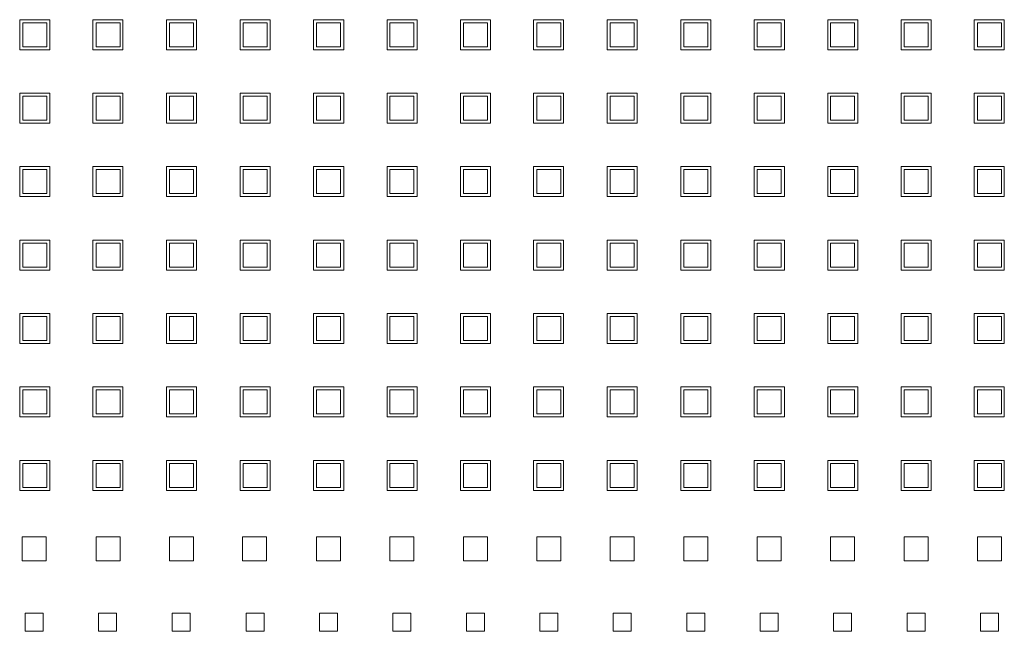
# Model space of a CAD drawing. Header units: millimetres. Extents: x -5941 to 19721, y -9230 to 6433.
# Tile 49 of 70: x 5866 to 5883, y -7442 to -7431. Entities that reach past the tile are written whole.
import ezdxf

# ---------------------------------------------------------------- set-up
doc = ezdxf.new("R2010")
doc.units = ezdxf.units.MM
doc.layers.add('GL-urzadzenia', color=6, linetype='Continuous', lineweight=20)

# ---------------------------------------------------------------- blocks, each defined once
blk = doc.blocks.new('RSen_55_ME_FB_SOg - fxza50a2veb - fully flat decoration panel - SH_daikin_tbq - standard-4997338-bottom')
at = {"lineweight": 18}
for p, q in [((-26.91, -88.16), (-26.91, -83.16)), ((-26.91, -83.16), (-21.91, -83.16)), ((-21.91, -83.16), (-21.91, -88.16)), ((-14.71, -88.16), (-14.71, -83.16)), ((-14.71, -83.16), (-9.71, -83.16)), ((-9.71, -83.16), (-9.71, -88.16)), ((-2.45, -83.16), (2.55, -83.16)), ((-2.45, -88.16), (-2.45, -83.16)), ((2.55, -83.16), (2.55, -88.16)), ((9.78, -83.16), (14.78, -83.16)), ((9.78, -88.16), (9.78, -83.16)), ((14.78, -83.16), (14.78, -88.16)), ((22.04, -83.16), (27.04, -83.16)), ((22.04, -88.16), (22.04, -83.16)), ((27.04, -83.16), (27.04, -88.16)), ((34.27, -83.16), (39.27, -83.16)), ((34.27, -88.16), (34.27, -83.16)), ((39.27, -83.16), (39.27, -88.16)), ((46.47, -88.16), (46.47, -83.16)), ((46.47, -83.16), (51.47, -83.16)), ((51.47, -83.16), (51.47, -88.16)), ((58.67, -88.16), (58.67, -83.16)), ((58.67, -83.16), (63.67, -83.16)), ((63.67, -83.16), (63.67, -88.16)), ((70.93, -83.16), (75.93, -83.16)), ((70.93, -88.16), (70.93, -83.16)), ((75.93, -83.16), (75.93, -88.16)), ((83.16, -83.16), (88.16, -83.16)), ((83.16, -88.16), (83.16, -83.16)), ((88.16, -83.16), (88.16, -88.16)), ((95.42, -83.16), (100.42, -83.16)), ((95.42, -88.16), (95.42, -83.16)), ((100.42, -83.16), (100.42, -88.16)), ((107.65, -83.16), (112.65, -83.16)), ((107.65, -88.16), (107.65, -83.16)), ((112.65, -83.16), (112.65, -88.16)), ((119.85, -88.16), (119.85, -83.16)), ((119.85, -83.16), (124.85, -83.16)), ((124.85, -83.16), (124.85, -88.16)), ((132.05, -88.16), (132.05, -83.16)), ((132.05, -83.16), (137.05, -83.16)), ((137.05, -83.16), (137.05, -88.16)), ((-22.41, -83.66), (-26.41, -83.66)), ((-26.41, -83.66), (-26.41, -87.66)), ((-22.41, -87.66), (-22.41, -83.66)), ((-10.18, -83.66), (-14.18, -83.66)), ((-14.18, -83.66), (-14.18, -87.66)), ((-10.18, -87.66), (-10.18, -83.66)), ((2.05, -83.66), (-1.95, -83.66)), ((-1.95, -83.66), (-1.95, -87.66)), ((2.05, -87.66), (2.05, -83.66)), ((14.28, -83.66), (10.28, -83.66)), ((10.28, -83.66), (10.28, -87.66)), ((14.28, -87.66), (14.28, -83.66)), ((26.51, -83.66), (22.51, -83.66)), ((22.51, -83.66), (22.51, -87.66)), ((26.51, -87.66), (26.51, -83.66)), ((38.74, -83.66), (34.74, -83.66)), ((34.74, -83.66), (34.74, -87.66)), ((38.74, -87.66), (38.74, -83.66)), ((50.97, -83.66), (46.97, -83.66)), ((46.97, -83.66), (46.97, -87.66)), ((50.97, -87.66), (50.97, -83.66)), ((63.2, -83.66), (59.2, -83.66)), ((59.2, -83.66), (59.2, -87.66)), ((63.2, -87.66), (63.2, -83.66)), ((75.43, -83.66), (71.43, -83.66)), ((71.43, -83.66), (71.43, -87.66)), ((75.43, -87.66), (75.43, -83.66)), ((87.66, -83.66), (83.66, -83.66)), ((83.66, -83.66), (83.66, -87.66)), ((87.66, -87.66), (87.66, -83.66)), ((99.89, -83.66), (95.89, -83.66)), ((95.89, -83.66), (95.89, -87.66)), ((99.89, -87.66), (99.89, -83.66)), ((112.12, -83.66), (108.12, -83.66)), ((108.12, -83.66), (108.12, -87.66)), ((112.12, -87.66), (112.12, -83.66)), ((124.35, -83.66), (120.35, -83.66)), ((120.35, -83.66), (120.35, -87.66)), ((124.35, -87.66), (124.35, -83.66)), ((136.58, -83.66), (132.58, -83.66)), ((132.58, -83.66), (132.58, -87.66)), ((136.58, -87.66), (136.58, -83.66)), ((-21.91, -88.16), (-26.91, -88.16)), ((-26.41, -87.66), (-22.41, -87.66)), ((-9.71, -88.16), (-14.71, -88.16)), ((-14.18, -87.66), (-10.18, -87.66)), ((2.55, -88.16), (-2.45, -88.16)), ((-1.95, -87.66), (2.05, -87.66)), ((14.78, -88.16), (9.78, -88.16)), ((10.28, -87.66), (14.28, -87.66)), ((27.04, -88.16), (22.04, -88.16)), ((22.51, -87.66), (26.51, -87.66)), ((39.27, -88.16), (34.27, -88.16)), ((34.74, -87.66), (38.74, -87.66)), ((51.47, -88.16), (46.47, -88.16)), ((46.97, -87.66), (50.97, -87.66)), ((63.67, -88.16), (58.67, -88.16)), ((59.2, -87.66), (63.2, -87.66)), ((75.93, -88.16), (70.93, -88.16)), ((71.43, -87.66), (75.43, -87.66)), ((88.16, -88.16), (83.16, -88.16)), ((83.66, -87.66), (87.66, -87.66)), ((100.42, -88.16), (95.42, -88.16)), ((95.89, -87.66), (99.89, -87.66)), ((112.65, -88.16), (107.65, -88.16)), ((108.12, -87.66), (112.12, -87.66)), ((124.85, -88.16), (119.85, -88.16)), ((120.35, -87.66), (124.35, -87.66)), ((137.05, -88.16), (132.05, -88.16)), ((132.58, -87.66), (136.58, -87.66)), ((-26.91, -100.39), (-26.91, -95.39)), ((-26.91, -95.39), (-21.91, -95.39)), ((-22.41, -95.89), (-26.41, -95.89)), ((-26.41, -95.89), (-26.41, -99.89)), ((-22.41, -99.89), (-22.41, -95.89)), ((-21.91, -95.39), (-21.91, -100.39)), ((-14.71, -100.39), (-14.71, -95.39)), ((-14.71, -95.39), (-9.71, -95.39)), ((-10.18, -95.89), (-14.18, -95.89)), ((-14.18, -95.89), (-14.18, -99.89)), ((-10.18, -99.89), (-10.18, -95.89)), ((-9.71, -95.39), (-9.71, -100.39)), ((-2.45, -95.39), (2.55, -95.39)), ((-2.45, -100.39), (-2.45, -95.39)), ((2.05, -95.89), (-1.95, -95.89)), ((-1.95, -95.89), (-1.95, -99.89)), ((2.05, -99.89), (2.05, -95.89)), ((2.55, -95.39), (2.55, -100.39)), ((9.78, -95.39), (14.78, -95.39)), ((9.78, -100.39), (9.78, -95.39)), ((14.28, -95.89), (10.28, -95.89)), ((10.28, -95.89), (10.28, -99.89)), ((14.28, -99.89), (14.28, -95.89)), ((14.78, -95.39), (14.78, -100.39)), ((22.04, -95.39), (27.04, -95.39)), ((22.04, -100.39), (22.04, -95.39)), ((26.51, -95.89), (22.51, -95.89)), ((22.51, -95.89), (22.51, -99.89)), ((26.51, -99.89), (26.51, -95.89)), ((27.04, -95.39), (27.04, -100.39)), ((34.27, -95.39), (39.27, -95.39)), ((34.27, -100.39), (34.27, -95.39)), ((38.74, -95.89), (34.74, -95.89)), ((34.74, -95.89), (34.74, -99.89)), ((38.74, -99.89), (38.74, -95.89)), ((39.27, -95.39), (39.27, -100.39)), ((46.47, -100.39), (46.47, -95.39)), ((46.47, -95.39), (51.47, -95.39)), ((50.97, -95.89), (46.97, -95.89)), ((46.97, -95.89), (46.97, -99.89)), ((50.97, -99.89), (50.97, -95.89)), ((51.47, -95.39), (51.47, -100.39)), ((58.67, -100.39), (58.67, -95.39)), ((58.67, -95.39), (63.67, -95.39)), ((63.2, -95.89), (59.2, -95.89)), ((59.2, -95.89), (59.2, -99.89)), ((63.2, -99.89), (63.2, -95.89)), ((63.67, -95.39), (63.67, -100.39)), ((70.93, -95.39), (75.93, -95.39)), ((70.93, -100.39), (70.93, -95.39)), ((75.43, -95.89), (71.43, -95.89)), ((71.43, -95.89), (71.43, -99.89)), ((75.43, -99.89), (75.43, -95.89)), ((75.93, -95.39), (75.93, -100.39)), ((83.16, -95.39), (88.16, -95.39)), ((83.16, -100.39), (83.16, -95.39)), ((87.66, -95.89), (83.66, -95.89)), ((83.66, -95.89), (83.66, -99.89)), ((87.66, -99.89), (87.66, -95.89)), ((88.16, -95.39), (88.16, -100.39)), ((95.42, -95.39), (100.42, -95.39)), ((95.42, -100.39), (95.42, -95.39)), ((99.89, -95.89), (95.89, -95.89)), ((95.89, -95.89), (95.89, -99.89)), ((99.89, -99.89), (99.89, -95.89)), ((100.42, -95.39), (100.42, -100.39)), ((107.65, -95.39), (112.65, -95.39)), ((107.65, -100.39), (107.65, -95.39)), ((112.12, -95.89), (108.12, -95.89)), ((108.12, -95.89), (108.12, -99.89)), ((112.12, -99.89), (112.12, -95.89)), ((112.65, -95.39), (112.65, -100.39)), ((119.85, -100.39), (119.85, -95.39)), ((119.85, -95.39), (124.85, -95.39)), ((124.35, -95.89), (120.35, -95.89)), ((120.35, -95.89), (120.35, -99.89)), ((124.35, -99.89), (124.35, -95.89)), ((124.85, -95.39), (124.85, -100.39)), ((132.05, -100.39), (132.05, -95.39)), ((132.05, -95.39), (137.05, -95.39)), ((136.58, -95.89), (132.58, -95.89)), ((132.58, -95.89), (132.58, -99.89)), ((136.58, -99.89), (136.58, -95.89)), ((137.05, -95.39), (137.05, -100.39)), ((-26.41, -99.89), (-22.41, -99.89)), ((-14.18, -99.89), (-10.18, -99.89)), ((-1.95, -99.89), (2.05, -99.89)), ((10.28, -99.89), (14.28, -99.89)), ((22.51, -99.89), (26.51, -99.89)), ((34.74, -99.89), (38.74, -99.89)), ((46.97, -99.89), (50.97, -99.89)), ((59.2, -99.89), (63.2, -99.89)), ((71.43, -99.89), (75.43, -99.89)), ((83.66, -99.89), (87.66, -99.89)), ((95.89, -99.89), (99.89, -99.89)), ((108.12, -99.89), (112.12, -99.89)), ((120.35, -99.89), (124.35, -99.89)), ((132.58, -99.89), (136.58, -99.89)), ((-21.91, -100.39), (-26.91, -100.39)), ((-9.71, -100.39), (-14.71, -100.39)), ((2.55, -100.39), (-2.45, -100.39)), ((14.78, -100.39), (9.78, -100.39)), ((27.04, -100.39), (22.04, -100.39)), ((39.27, -100.39), (34.27, -100.39)), ((51.47, -100.39), (46.47, -100.39)), ((63.67, -100.39), (58.67, -100.39)), ((75.93, -100.39), (70.93, -100.39)), ((88.16, -100.39), (83.16, -100.39)), ((100.42, -100.39), (95.42, -100.39)), ((112.65, -100.39), (107.65, -100.39)), ((124.85, -100.39), (119.85, -100.39)), ((137.05, -100.39), (132.05, -100.39)), ((-26.91, -112.62), (-26.91, -107.62)), ((-26.91, -107.62), (-21.91, -107.62)), ((-22.41, -108.12), (-26.41, -108.12)), ((-26.41, -108.12), (-26.41, -112.12)), ((-22.41, -112.12), (-22.41, -108.12)), ((-21.91, -107.62), (-21.91, -112.62)), ((-14.71, -112.62), (-14.71, -107.62)), ((-14.71, -107.62), (-9.71, -107.62)), ((-10.18, -108.12), (-14.18, -108.12)), ((-14.18, -108.12), (-14.18, -112.12)), ((-10.18, -112.12), (-10.18, -108.12)), ((-9.71, -107.62), (-9.71, -112.62)), ((-2.45, -107.62), (2.55, -107.62)), ((-2.45, -112.62), (-2.45, -107.62)), ((2.05, -108.12), (-1.95, -108.12)), ((-1.95, -108.12), (-1.95, -112.12)), ((2.05, -112.12), (2.05, -108.12)), ((2.55, -107.62), (2.55, -112.62)), ((9.78, -107.62), (14.78, -107.62)), ((9.78, -112.62), (9.78, -107.62)), ((14.28, -108.12), (10.28, -108.12)), ((10.28, -108.12), (10.28, -112.12)), ((14.28, -112.12), (14.28, -108.12)), ((14.78, -107.62), (14.78, -112.62)), ((22.04, -107.62), (27.04, -107.62)), ((22.04, -112.62), (22.04, -107.62)), ((26.51, -108.12), (22.51, -108.12)), ((22.51, -108.12), (22.51, -112.12)), ((26.51, -112.12), (26.51, -108.12)), ((27.04, -107.62), (27.04, -112.62)), ((34.27, -107.62), (39.27, -107.62)), ((34.27, -112.62), (34.27, -107.62)), ((38.74, -108.12), (34.74, -108.12)), ((34.74, -108.12), (34.74, -112.12)), ((38.74, -112.12), (38.74, -108.12)), ((39.27, -107.62), (39.27, -112.62)), ((46.47, -112.62), (46.47, -107.62)), ((46.47, -107.62), (51.47, -107.62)), ((50.97, -108.12), (46.97, -108.12)), ((46.97, -108.12), (46.97, -112.12)), ((50.97, -112.12), (50.97, -108.12)), ((51.47, -107.62), (51.47, -112.62)), ((58.67, -112.62), (58.67, -107.62)), ((58.67, -107.62), (63.67, -107.62)), ((63.2, -108.12), (59.2, -108.12)), ((59.2, -108.12), (59.2, -112.12)), ((63.2, -112.12), (63.2, -108.12)), ((63.67, -107.62), (63.67, -112.62)), ((70.93, -107.62), (75.93, -107.62)), ((70.93, -112.62), (70.93, -107.62)), ((75.43, -108.12), (71.43, -108.12)), ((71.43, -108.12), (71.43, -112.12)), ((75.43, -112.12), (75.43, -108.12)), ((75.93, -107.62), (75.93, -112.62)), ((83.16, -107.62), (88.16, -107.62)), ((83.16, -112.62), (83.16, -107.62)), ((87.66, -108.12), (83.66, -108.12)), ((83.66, -108.12), (83.66, -112.12)), ((87.66, -112.12), (87.66, -108.12)), ((88.16, -107.62), (88.16, -112.62)), ((95.42, -107.62), (100.42, -107.62)), ((95.42, -112.62), (95.42, -107.62)), ((99.89, -108.12), (95.89, -108.12)), ((95.89, -108.12), (95.89, -112.12)), ((99.89, -112.12), (99.89, -108.12)), ((100.42, -107.62), (100.42, -112.62)), ((107.65, -107.62), (112.65, -107.62)), ((107.65, -112.62), (107.65, -107.62)), ((112.12, -108.12), (108.12, -108.12)), ((108.12, -108.12), (108.12, -112.12)), ((112.12, -112.12), (112.12, -108.12)), ((112.65, -107.62), (112.65, -112.62)), ((119.85, -112.62), (119.85, -107.62)), ((119.85, -107.62), (124.85, -107.62)), ((124.35, -108.12), (120.35, -108.12)), ((120.35, -108.12), (120.35, -112.12)), ((124.35, -112.12), (124.35, -108.12)), ((124.85, -107.62), (124.85, -112.62)), ((132.05, -112.62), (132.05, -107.62)), ((132.05, -107.62), (137.05, -107.62)), ((136.58, -108.12), (132.58, -108.12)), ((132.58, -108.12), (132.58, -112.12)), ((136.58, -112.12), (136.58, -108.12)), ((137.05, -107.62), (137.05, -112.62)), ((-21.91, -112.62), (-26.91, -112.62)), ((-26.41, -112.12), (-22.41, -112.12)), ((-9.71, -112.62), (-14.71, -112.62)), ((-14.18, -112.12), (-10.18, -112.12)), ((2.55, -112.62), (-2.45, -112.62)), ((-1.95, -112.12), (2.05, -112.12)), ((14.78, -112.62), (9.78, -112.62)), ((10.28, -112.12), (14.28, -112.12)), ((27.04, -112.62), (22.04, -112.62)), ((22.51, -112.12), (26.51, -112.12)), ((39.27, -112.62), (34.27, -112.62)), ((34.74, -112.12), (38.74, -112.12)), ((51.47, -112.62), (46.47, -112.62)), ((46.97, -112.12), (50.97, -112.12)), ((63.67, -112.62), (58.67, -112.62)), ((59.2, -112.12), (63.2, -112.12)), ((75.93, -112.62), (70.93, -112.62)), ((71.43, -112.12), (75.43, -112.12)), ((88.16, -112.62), (83.16, -112.62)), ((83.66, -112.12), (87.66, -112.12)), ((100.42, -112.62), (95.42, -112.62)), ((95.89, -112.12), (99.89, -112.12)), ((112.65, -112.62), (107.65, -112.62)), ((108.12, -112.12), (112.12, -112.12)), ((124.85, -112.62), (119.85, -112.62)), ((120.35, -112.12), (124.35, -112.12)), ((137.05, -112.62), (132.05, -112.62)), ((132.58, -112.12), (136.58, -112.12)), ((-26.91, -124.85), (-26.91, -119.85)), ((-26.91, -119.85), (-21.91, -119.85)), ((-22.41, -120.35), (-26.41, -120.35)), ((-26.41, -120.35), (-26.41, -124.35)), ((-22.41, -124.35), (-22.41, -120.35)), ((-21.91, -119.85), (-21.91, -124.85)), ((-14.71, -124.85), (-14.71, -119.85)), ((-14.71, -119.85), (-9.71, -119.85)), ((-10.18, -120.35), (-14.18, -120.35)), ((-14.18, -120.35), (-14.18, -124.35)), ((-10.18, -124.35), (-10.18, -120.35)), ((-9.71, -119.85), (-9.71, -124.85)), ((-2.45, -119.85), (2.55, -119.85)), ((-2.45, -124.85), (-2.45, -119.85)), ((2.05, -120.35), (-1.95, -120.35)), ((-1.95, -120.35), (-1.95, -124.35)), ((2.05, -124.35), (2.05, -120.35)), ((2.55, -119.85), (2.55, -124.85)), ((9.78, -119.85), (14.78, -119.85)), ((9.78, -124.85), (9.78, -119.85)), ((14.28, -120.35), (10.28, -120.35)), ((10.28, -120.35), (10.28, -124.35)), ((14.28, -124.35), (14.28, -120.35)), ((14.78, -119.85), (14.78, -124.85)), ((22.04, -119.85), (27.04, -119.85)), ((22.04, -124.85), (22.04, -119.85)), ((26.51, -120.35), (22.51, -120.35)), ((22.51, -120.35), (22.51, -124.35)), ((26.51, -124.35), (26.51, -120.35)), ((27.04, -119.85), (27.04, -124.85)), ((34.27, -119.85), (39.27, -119.85)), ((34.27, -124.85), (34.27, -119.85)), ((38.74, -120.35), (34.74, -120.35)), ((34.74, -120.35), (34.74, -124.35)), ((38.74, -124.35), (38.74, -120.35)), ((39.27, -119.85), (39.27, -124.85)), ((46.47, -124.85), (46.47, -119.85)), ((46.47, -119.85), (51.47, -119.85)), ((50.97, -120.35), (46.97, -120.35)), ((46.97, -120.35), (46.97, -124.35)), ((50.97, -124.35), (50.97, -120.35)), ((51.47, -119.85), (51.47, -124.85)), ((58.67, -124.85), (58.67, -119.85)), ((58.67, -119.85), (63.67, -119.85)), ((63.2, -120.35), (59.2, -120.35)), ((59.2, -120.35), (59.2, -124.35)), ((63.2, -124.35), (63.2, -120.35)), ((63.67, -119.85), (63.67, -124.85)), ((70.93, -119.85), (75.93, -119.85)), ((70.93, -124.85), (70.93, -119.85)), ((75.43, -120.35), (71.43, -120.35)), ((71.43, -120.35), (71.43, -124.35)), ((75.43, -124.35), (75.43, -120.35)), ((75.93, -119.85), (75.93, -124.85)), ((83.16, -119.85), (88.16, -119.85)), ((83.16, -124.85), (83.16, -119.85)), ((87.66, -120.35), (83.66, -120.35)), ((83.66, -120.35), (83.66, -124.35)), ((87.66, -124.35), (87.66, -120.35)), ((88.16, -119.85), (88.16, -124.85)), ((95.42, -119.85), (100.42, -119.85)), ((95.42, -124.85), (95.42, -119.85)), ((99.89, -120.35), (95.89, -120.35)), ((95.89, -120.35), (95.89, -124.35)), ((99.89, -124.35), (99.89, -120.35)), ((100.42, -119.85), (100.42, -124.85)), ((107.65, -119.85), (112.65, -119.85)), ((107.65, -124.85), (107.65, -119.85)), ((112.12, -120.35), (108.12, -120.35)), ((108.12, -120.35), (108.12, -124.35)), ((112.12, -124.35), (112.12, -120.35)), ((112.65, -119.85), (112.65, -124.85)), ((119.85, -124.85), (119.85, -119.85)), ((119.85, -119.85), (124.85, -119.85)), ((124.35, -120.35), (120.35, -120.35)), ((120.35, -120.35), (120.35, -124.35)), ((124.35, -124.35), (124.35, -120.35)), ((124.85, -119.85), (124.85, -124.85)), ((132.05, -124.85), (132.05, -119.85)), ((132.05, -119.85), (137.05, -119.85)), ((136.58, -120.35), (132.58, -120.35)), ((132.58, -120.35), (132.58, -124.35)), ((136.58, -124.35), (136.58, -120.35)), ((137.05, -119.85), (137.05, -124.85)), ((-26.41, -124.35), (-22.41, -124.35)), ((-14.18, -124.35), (-10.18, -124.35)), ((-1.95, -124.35), (2.05, -124.35)), ((10.28, -124.35), (14.28, -124.35)), ((22.51, -124.35), (26.51, -124.35)), ((34.74, -124.35), (38.74, -124.35)), ((46.97, -124.35), (50.97, -124.35)), ((59.2, -124.35), (63.2, -124.35)), ((71.43, -124.35), (75.43, -124.35)), ((83.66, -124.35), (87.66, -124.35)), ((95.89, -124.35), (99.89, -124.35)), ((108.12, -124.35), (112.12, -124.35)), ((120.35, -124.35), (124.35, -124.35)), ((132.58, -124.35), (136.58, -124.35)), ((-21.91, -124.85), (-26.91, -124.85)), ((-9.71, -124.85), (-14.71, -124.85)), ((2.55, -124.85), (-2.45, -124.85)), ((14.78, -124.85), (9.78, -124.85)), ((27.04, -124.85), (22.04, -124.85)), ((39.27, -124.85), (34.27, -124.85)), ((51.47, -124.85), (46.47, -124.85)), ((63.67, -124.85), (58.67, -124.85)), ((75.93, -124.85), (70.93, -124.85)), ((88.16, -124.85), (83.16, -124.85)), ((100.42, -124.85), (95.42, -124.85)), ((112.65, -124.85), (107.65, -124.85)), ((124.85, -124.85), (119.85, -124.85)), ((137.05, -124.85), (132.05, -124.85)), ((-26.91, -137.08), (-26.91, -132.08)), ((-26.91, -132.08), (-21.91, -132.08)), ((-22.41, -132.58), (-26.41, -132.58)), ((-26.41, -132.58), (-26.41, -136.58)), ((-22.41, -136.58), (-22.41, -132.58)), ((-21.91, -132.08), (-21.91, -137.08)), ((-14.71, -137.08), (-14.71, -132.08)), ((-14.71, -132.08), (-9.71, -132.08)), ((-10.18, -132.58), (-14.18, -132.58)), ((-14.18, -132.58), (-14.18, -136.58)), ((-10.18, -136.58), (-10.18, -132.58)), ((-9.71, -132.08), (-9.71, -137.08)), ((-2.45, -132.08), (2.55, -132.08)), ((-2.45, -137.08), (-2.45, -132.08)), ((2.05, -132.58), (-1.95, -132.58)), ((-1.95, -132.58), (-1.95, -136.58)), ((2.05, -136.58), (2.05, -132.58)), ((2.55, -132.08), (2.55, -137.08)), ((9.78, -132.08), (14.78, -132.08)), ((9.78, -137.08), (9.78, -132.08)), ((14.28, -132.58), (10.28, -132.58)), ((10.28, -132.58), (10.28, -136.58)), ((14.28, -136.58), (14.28, -132.58)), ((14.78, -132.08), (14.78, -137.08)), ((22.04, -132.08), (27.04, -132.08)), ((22.04, -137.08), (22.04, -132.08)), ((26.51, -132.58), (22.51, -132.58)), ((22.51, -132.58), (22.51, -136.58)), ((26.51, -136.58), (26.51, -132.58)), ((27.04, -132.08), (27.04, -137.08)), ((34.27, -132.08), (39.27, -132.08)), ((34.27, -137.08), (34.27, -132.08)), ((38.74, -132.58), (34.74, -132.58)), ((34.74, -132.58), (34.74, -136.58)), ((38.74, -136.58), (38.74, -132.58)), ((39.27, -132.08), (39.27, -137.08)), ((46.47, -137.08), (46.47, -132.08)), ((46.47, -132.08), (51.47, -132.08)), ((50.97, -132.58), (46.97, -132.58)), ((46.97, -132.58), (46.97, -136.58)), ((50.97, -136.58), (50.97, -132.58)), ((51.47, -132.08), (51.47, -137.08)), ((58.67, -137.08), (58.67, -132.08)), ((58.67, -132.08), (63.67, -132.08)), ((63.2, -132.58), (59.2, -132.58)), ((59.2, -132.58), (59.2, -136.58)), ((63.2, -136.58), (63.2, -132.58)), ((63.67, -132.08), (63.67, -137.08)), ((70.93, -132.08), (75.93, -132.08)), ((70.93, -137.08), (70.93, -132.08)), ((75.43, -132.58), (71.43, -132.58)), ((71.43, -132.58), (71.43, -136.58)), ((75.43, -136.58), (75.43, -132.58)), ((75.93, -132.08), (75.93, -137.08)), ((83.16, -132.08), (88.16, -132.08)), ((83.16, -137.08), (83.16, -132.08)), ((87.66, -132.58), (83.66, -132.58)), ((83.66, -132.58), (83.66, -136.58)), ((87.66, -136.58), (87.66, -132.58)), ((88.16, -132.08), (88.16, -137.08)), ((95.42, -132.08), (100.42, -132.08)), ((95.42, -137.08), (95.42, -132.08)), ((99.89, -132.58), (95.89, -132.58)), ((95.89, -132.58), (95.89, -136.58)), ((99.89, -136.58), (99.89, -132.58)), ((100.42, -132.08), (100.42, -137.08)), ((107.65, -132.08), (112.65, -132.08)), ((107.65, -137.08), (107.65, -132.08)), ((112.12, -132.58), (108.12, -132.58)), ((108.12, -132.58), (108.12, -136.58)), ((112.12, -136.58), (112.12, -132.58)), ((112.65, -132.08), (112.65, -137.08)), ((119.85, -137.08), (119.85, -132.08)), ((119.85, -132.08), (124.85, -132.08)), ((124.35, -132.58), (120.35, -132.58)), ((120.35, -132.58), (120.35, -136.58)), ((124.35, -136.58), (124.35, -132.58)), ((124.85, -132.08), (124.85, -137.08)), ((132.05, -137.08), (132.05, -132.08)), ((132.05, -132.08), (137.05, -132.08)), ((136.58, -132.58), (132.58, -132.58)), ((132.58, -132.58), (132.58, -136.58)), ((136.58, -136.58), (136.58, -132.58)), ((137.05, -132.08), (137.05, -137.08)), ((-21.91, -137.08), (-26.91, -137.08)), ((-26.41, -136.58), (-22.41, -136.58)), ((-9.71, -137.08), (-14.71, -137.08)), ((-14.18, -136.58), (-10.18, -136.58)), ((2.55, -137.08), (-2.45, -137.08)), ((-1.95, -136.58), (2.05, -136.58)), ((14.78, -137.08), (9.78, -137.08)), ((10.28, -136.58), (14.28, -136.58)), ((27.04, -137.08), (22.04, -137.08)), ((22.51, -136.58), (26.51, -136.58)), ((39.27, -137.08), (34.27, -137.08)), ((34.74, -136.58), (38.74, -136.58)), ((51.47, -137.08), (46.47, -137.08)), ((46.97, -136.58), (50.97, -136.58)), ((63.67, -137.08), (58.67, -137.08)), ((59.2, -136.58), (63.2, -136.58)), ((75.93, -137.08), (70.93, -137.08)), ((71.43, -136.58), (75.43, -136.58)), ((88.16, -137.08), (83.16, -137.08)), ((83.66, -136.58), (87.66, -136.58)), ((100.42, -137.08), (95.42, -137.08)), ((95.89, -136.58), (99.89, -136.58)), ((112.65, -137.08), (107.65, -137.08)), ((108.12, -136.58), (112.12, -136.58)), ((124.85, -137.08), (119.85, -137.08)), ((120.35, -136.58), (124.35, -136.58)), ((137.05, -137.08), (132.05, -137.08)), ((132.58, -136.58), (136.58, -136.58)), ((-26.91, -149.31), (-26.91, -144.31)), ((-26.91, -144.31), (-21.91, -144.31)), ((-22.41, -144.81), (-26.41, -144.81)), ((-26.41, -144.81), (-26.41, -148.81)), ((-22.41, -148.81), (-22.41, -144.81)), ((-21.91, -144.31), (-21.91, -149.31)), ((-14.71, -149.31), (-14.71, -144.31)), ((-14.71, -144.31), (-9.71, -144.31)), ((-10.18, -144.81), (-14.18, -144.81)), ((-14.18, -144.81), (-14.18, -148.81)), ((-10.18, -148.81), (-10.18, -144.81)), ((-9.71, -144.31), (-9.71, -149.31)), ((-2.45, -144.31), (2.55, -144.31)), ((-2.45, -149.31), (-2.45, -144.31)), ((2.05, -144.81), (-1.95, -144.81)), ((-1.95, -144.81), (-1.95, -148.81)), ((2.05, -148.81), (2.05, -144.81)), ((2.55, -144.31), (2.55, -149.31)), ((9.78, -144.31), (14.78, -144.31)), ((9.78, -149.31), (9.78, -144.31)), ((14.28, -144.81), (10.28, -144.81)), ((10.28, -144.81), (10.28, -148.81)), ((14.28, -148.81), (14.28, -144.81)), ((14.78, -144.31), (14.78, -149.31)), ((22.04, -144.31), (27.04, -144.31)), ((22.04, -149.31), (22.04, -144.31)), ((26.51, -144.81), (22.51, -144.81)), ((22.51, -144.81), (22.51, -148.81)), ((26.51, -148.81), (26.51, -144.81)), ((27.04, -144.31), (27.04, -149.31)), ((34.27, -144.31), (39.27, -144.31)), ((34.27, -149.31), (34.27, -144.31)), ((38.74, -144.81), (34.74, -144.81)), ((34.74, -144.81), (34.74, -148.81)), ((38.74, -148.81), (38.74, -144.81)), ((39.27, -144.31), (39.27, -149.31)), ((46.47, -149.31), (46.47, -144.31)), ((46.47, -144.31), (51.47, -144.31)), ((50.97, -144.81), (46.97, -144.81)), ((46.97, -144.81), (46.97, -148.81)), ((50.97, -148.81), (50.97, -144.81)), ((51.47, -144.31), (51.47, -149.31)), ((58.67, -149.31), (58.67, -144.31)), ((58.67, -144.31), (63.67, -144.31)), ((63.2, -144.81), (59.2, -144.81)), ((59.2, -144.81), (59.2, -148.81)), ((63.2, -148.81), (63.2, -144.81)), ((63.67, -144.31), (63.67, -149.31)), ((70.93, -144.31), (75.93, -144.31)), ((70.93, -149.31), (70.93, -144.31)), ((75.43, -144.81), (71.43, -144.81)), ((71.43, -144.81), (71.43, -148.81)), ((75.43, -148.81), (75.43, -144.81)), ((75.93, -144.31), (75.93, -149.31)), ((83.16, -144.31), (88.16, -144.31)), ((83.16, -149.31), (83.16, -144.31)), ((87.66, -144.81), (83.66, -144.81)), ((83.66, -144.81), (83.66, -148.81)), ((87.66, -148.81), (87.66, -144.81)), ((88.16, -144.31), (88.16, -149.31)), ((95.42, -144.31), (100.42, -144.31)), ((95.42, -149.31), (95.42, -144.31)), ((99.89, -144.81), (95.89, -144.81)), ((95.89, -144.81), (95.89, -148.81)), ((99.89, -148.81), (99.89, -144.81)), ((100.42, -144.31), (100.42, -149.31)), ((107.65, -144.31), (112.65, -144.31)), ((107.65, -149.31), (107.65, -144.31)), ((112.12, -144.81), (108.12, -144.81)), ((108.12, -144.81), (108.12, -148.81)), ((112.12, -148.81), (112.12, -144.81)), ((112.65, -144.31), (112.65, -149.31)), ((119.85, -149.31), (119.85, -144.31)), ((119.85, -144.31), (124.85, -144.31)), ((124.35, -144.81), (120.35, -144.81)), ((120.35, -144.81), (120.35, -148.81)), ((124.35, -148.81), (124.35, -144.81)), ((124.85, -144.31), (124.85, -149.31)), ((132.05, -149.31), (132.05, -144.31)), ((132.05, -144.31), (137.05, -144.31)), ((136.58, -144.81), (132.58, -144.81)), ((132.58, -144.81), (132.58, -148.81)), ((136.58, -148.81), (136.58, -144.81)), ((137.05, -144.31), (137.05, -149.31)), ((-26.41, -148.81), (-22.41, -148.81)), ((-14.18, -148.81), (-10.18, -148.81)), ((-1.95, -148.81), (2.05, -148.81)), ((10.28, -148.81), (14.28, -148.81)), ((22.51, -148.81), (26.51, -148.81)), ((34.74, -148.81), (38.74, -148.81)), ((46.97, -148.81), (50.97, -148.81)), ((59.2, -148.81), (63.2, -148.81)), ((71.43, -148.81), (75.43, -148.81)), ((83.66, -148.81), (87.66, -148.81)), ((95.89, -148.81), (99.89, -148.81)), ((108.12, -148.81), (112.12, -148.81)), ((120.35, -148.81), (124.35, -148.81)), ((132.58, -148.81), (136.58, -148.81)), ((-21.91, -149.31), (-26.91, -149.31)), ((-9.71, -149.31), (-14.71, -149.31)), ((2.55, -149.31), (-2.45, -149.31)), ((14.78, -149.31), (9.78, -149.31)), ((27.04, -149.31), (22.04, -149.31)), ((39.27, -149.31), (34.27, -149.31)), ((51.47, -149.31), (46.47, -149.31)), ((63.67, -149.31), (58.67, -149.31)), ((75.93, -149.31), (70.93, -149.31)), ((88.16, -149.31), (83.16, -149.31)), ((100.42, -149.31), (95.42, -149.31)), ((112.65, -149.31), (107.65, -149.31)), ((124.85, -149.31), (119.85, -149.31)), ((137.05, -149.31), (132.05, -149.31)), ((-26.91, -161.54), (-26.91, -156.54)), ((-26.91, -156.54), (-21.91, -156.54)), ((-22.41, -157.04), (-26.41, -157.04)), ((-26.41, -157.04), (-26.41, -161.04)), ((-22.41, -161.04), (-22.41, -157.04)), ((-21.91, -156.54), (-21.91, -161.54)), ((-14.71, -161.54), (-14.71, -156.54)), ((-14.71, -156.54), (-9.71, -156.54)), ((-10.18, -157.04), (-14.18, -157.04)), ((-14.18, -157.04), (-14.18, -161.04)), ((-10.18, -161.04), (-10.18, -157.04)), ((-9.71, -156.54), (-9.71, -161.54)), ((-2.45, -156.54), (2.55, -156.54)), ((-2.45, -161.54), (-2.45, -156.54)), ((2.05, -157.04), (-1.95, -157.04)), ((-1.95, -157.04), (-1.95, -161.04)), ((2.05, -161.04), (2.05, -157.04)), ((2.55, -156.54), (2.55, -161.54)), ((9.78, -156.54), (14.78, -156.54)), ((9.78, -161.54), (9.78, -156.54)), ((14.28, -157.04), (10.28, -157.04)), ((10.28, -157.04), (10.28, -161.04)), ((14.28, -161.04), (14.28, -157.04)), ((14.78, -156.54), (14.78, -161.54)), ((22.04, -156.54), (27.04, -156.54)), ((22.04, -161.54), (22.04, -156.54)), ((26.51, -157.04), (22.51, -157.04)), ((22.51, -157.04), (22.51, -161.04)), ((26.51, -161.04), (26.51, -157.04)), ((27.04, -156.54), (27.04, -161.54)), ((34.27, -156.54), (39.27, -156.54)), ((34.27, -161.54), (34.27, -156.54)), ((38.74, -157.04), (34.74, -157.04)), ((34.74, -157.04), (34.74, -161.04)), ((38.74, -161.04), (38.74, -157.04)), ((39.27, -156.54), (39.27, -161.54)), ((46.47, -161.54), (46.47, -156.54)), ((46.47, -156.54), (51.47, -156.54)), ((50.97, -157.04), (46.97, -157.04)), ((46.97, -157.04), (46.97, -161.04)), ((50.97, -161.04), (50.97, -157.04)), ((51.47, -156.54), (51.47, -161.54)), ((58.67, -161.54), (58.67, -156.54)), ((58.67, -156.54), (63.67, -156.54)), ((63.2, -157.04), (59.2, -157.04)), ((59.2, -157.04), (59.2, -161.04)), ((63.2, -161.04), (63.2, -157.04)), ((63.67, -156.54), (63.67, -161.54)), ((70.93, -156.54), (75.93, -156.54)), ((70.93, -161.54), (70.93, -156.54)), ((75.43, -157.04), (71.43, -157.04)), ((71.43, -157.04), (71.43, -161.04)), ((75.43, -161.04), (75.43, -157.04)), ((75.93, -156.54), (75.93, -161.54)), ((83.16, -156.54), (88.16, -156.54)), ((83.16, -161.54), (83.16, -156.54)), ((87.66, -157.04), (83.66, -157.04)), ((83.66, -157.04), (83.66, -161.04)), ((87.66, -161.04), (87.66, -157.04)), ((88.16, -156.54), (88.16, -161.54)), ((95.42, -156.54), (100.42, -156.54)), ((95.42, -161.54), (95.42, -156.54)), ((99.89, -157.04), (95.89, -157.04)), ((95.89, -157.04), (95.89, -161.04)), ((99.89, -161.04), (99.89, -157.04)), ((100.42, -156.54), (100.42, -161.54)), ((107.65, -156.54), (112.65, -156.54)), ((107.65, -161.54), (107.65, -156.54)), ((112.12, -157.04), (108.12, -157.04)), ((108.12, -157.04), (108.12, -161.04)), ((112.12, -161.04), (112.12, -157.04)), ((112.65, -156.54), (112.65, -161.54)), ((119.85, -161.54), (119.85, -156.54)), ((119.85, -156.54), (124.85, -156.54)), ((124.35, -157.04), (120.35, -157.04)), ((120.35, -157.04), (120.35, -161.04)), ((124.35, -161.04), (124.35, -157.04)), ((124.85, -156.54), (124.85, -161.54)), ((132.05, -161.54), (132.05, -156.54)), ((132.05, -156.54), (137.05, -156.54)), ((136.58, -157.04), (132.58, -157.04)), ((132.58, -157.04), (132.58, -161.04)), ((136.58, -161.04), (136.58, -157.04)), ((137.05, -156.54), (137.05, -161.54)), ((-21.91, -161.54), (-26.91, -161.54)), ((-26.41, -161.04), (-22.41, -161.04)), ((-9.71, -161.54), (-14.71, -161.54)), ((-14.18, -161.04), (-10.18, -161.04)), ((2.55, -161.54), (-2.45, -161.54)), ((-1.95, -161.04), (2.05, -161.04)), ((14.78, -161.54), (9.78, -161.54)), ((10.28, -161.04), (14.28, -161.04)), ((27.04, -161.54), (22.04, -161.54)), ((22.51, -161.04), (26.51, -161.04)), ((39.27, -161.54), (34.27, -161.54)), ((34.74, -161.04), (38.74, -161.04)), ((51.47, -161.54), (46.47, -161.54)), ((46.97, -161.04), (50.97, -161.04)), ((63.67, -161.54), (58.67, -161.54)), ((59.2, -161.04), (63.2, -161.04)), ((75.93, -161.54), (70.93, -161.54)), ((71.43, -161.04), (75.43, -161.04)), ((88.16, -161.54), (83.16, -161.54)), ((83.66, -161.04), (87.66, -161.04)), ((100.42, -161.54), (95.42, -161.54)), ((95.89, -161.04), (99.89, -161.04)), ((112.65, -161.54), (107.65, -161.54)), ((108.12, -161.04), (112.12, -161.04)), ((124.85, -161.54), (119.85, -161.54)), ((120.35, -161.04), (124.35, -161.04)), ((137.05, -161.54), (132.05, -161.54)), ((132.58, -161.04), (136.58, -161.04)), ((-26.51, -173.27), (-26.51, -169.27)), ((-26.51, -169.27), (-22.51, -169.27)), ((-22.51, -169.27), (-22.51, -173.27)), ((-14.18, -173.27), (-14.18, -169.27)), ((-14.18, -169.27), (-10.18, -169.27)), ((-10.18, -169.27), (-10.18, -173.27)), ((-1.95, -173.27), (-1.95, -169.27)), ((-1.95, -169.27), (2.05, -169.27)), ((2.05, -169.27), (2.05, -173.27)), ((10.18, -173.27), (10.18, -169.27)), ((10.18, -169.27), (14.18, -169.27)), ((14.18, -169.27), (14.18, -173.27)), ((22.51, -173.27), (22.51, -169.27)), ((22.51, -169.27), (26.51, -169.27)), ((26.51, -169.27), (26.51, -173.27)), ((34.74, -173.27), (34.74, -169.27)), ((34.74, -169.27), (38.74, -169.27)), ((38.74, -169.27), (38.74, -173.27)), ((46.97, -173.27), (46.97, -169.27)), ((46.97, -169.27), (50.97, -169.27)), ((50.97, -169.27), (50.97, -173.27)), ((59.2, -173.27), (59.2, -169.27)), ((59.2, -169.27), (63.2, -169.27)), ((63.2, -169.27), (63.2, -173.27)), ((71.43, -173.27), (71.43, -169.27)), ((71.43, -169.27), (75.43, -169.27)), ((75.43, -169.27), (75.43, -173.27)), ((83.66, -173.27), (83.66, -169.27)), ((83.66, -169.27), (87.66, -169.27)), ((87.66, -169.27), (87.66, -173.27)), ((95.89, -173.27), (95.89, -169.27)), ((95.89, -169.27), (99.89, -169.27)), ((99.89, -169.27), (99.89, -173.27)), ((108.12, -173.27), (108.12, -169.27)), ((108.12, -169.27), (112.12, -169.27)), ((112.12, -169.27), (112.12, -173.27)), ((120.35, -173.27), (120.35, -169.27)), ((120.35, -169.27), (124.35, -169.27)), ((124.35, -169.27), (124.35, -173.27)), ((132.58, -173.27), (132.58, -169.27)), ((132.58, -169.27), (136.58, -169.27)), ((136.58, -169.27), (136.58, -173.27)), ((-22.51, -173.27), (-26.51, -173.27)), ((-10.18, -173.27), (-14.18, -173.27)), ((2.05, -173.27), (-1.95, -173.27)), ((14.18, -173.27), (10.18, -173.27)), ((26.51, -173.27), (22.51, -173.27)), ((38.74, -173.27), (34.74, -173.27)), ((50.97, -173.27), (46.97, -173.27)), ((63.2, -173.27), (59.2, -173.27)), ((75.43, -173.27), (71.43, -173.27)), ((87.66, -173.27), (83.66, -173.27)), ((99.89, -173.27), (95.89, -173.27)), ((112.12, -173.27), (108.12, -173.27)), ((124.35, -173.27), (120.35, -173.27)), ((136.58, -173.27), (132.58, -173.27)), ((-26.01, -185), (-26.01, -182)), ((-26.01, -182), (-23.01, -182)), ((-23.01, -182), (-23.01, -185)), ((-13.78, -185), (-13.78, -182)), ((-13.78, -182), (-10.78, -182)), ((-10.78, -182), (-10.78, -185)), ((-1.5, -185), (-1.5, -182)), ((-1.5, -182), (1.5, -182)), ((1.5, -182), (1.5, -185)), ((10.78, -182), (13.78, -182)), ((10.78, -185), (10.78, -182)), ((13.78, -182), (13.78, -185)), ((23.01, -182), (26.01, -182)), ((23.01, -185), (23.01, -182)), ((26.01, -182), (26.01, -185)), ((35.24, -182), (38.24, -182)), ((35.24, -185), (35.24, -182)), ((38.24, -182), (38.24, -185)), ((47.47, -182), (50.47, -182)), ((47.47, -185), (47.47, -182)), ((50.47, -182), (50.47, -185)), ((59.7, -182), (62.7, -182)), ((59.7, -185), (59.7, -182)), ((62.7, -182), (62.7, -185)), ((71.93, -182), (74.93, -182)), ((71.93, -185), (71.93, -182)), ((74.93, -182), (74.93, -185)), ((84.16, -182), (87.16, -182)), ((84.16, -185), (84.16, -182)), ((87.16, -182), (87.16, -185)), ((96.39, -182), (99.39, -182)), ((96.39, -185), (96.39, -182)), ((99.39, -182), (99.39, -185)), ((108.62, -182), (111.62, -182)), ((108.62, -185), (108.62, -182)), ((111.62, -182), (111.62, -185)), ((120.85, -182), (123.85, -182)), ((120.85, -185), (120.85, -182)), ((123.85, -182), (123.85, -185)), ((133.08, -182), (136.08, -182)), ((133.08, -185), (133.08, -182)), ((136.08, -182), (136.08, -185)), ((-23.01, -185), (-26.01, -185)), ((-10.78, -185), (-13.78, -185)), ((1.5, -185), (-1.5, -185)), ((13.78, -185), (10.78, -185)), ((26.01, -185), (23.01, -185)), ((38.24, -185), (35.24, -185)), ((50.47, -185), (47.47, -185)), ((62.7, -185), (59.7, -185)), ((74.93, -185), (71.93, -185)), ((87.16, -185), (84.16, -185)), ((99.39, -185), (96.39, -185)), ((111.62, -185), (108.62, -185)), ((123.85, -185), (120.85, -185)), ((136.08, -185), (133.08, -185))]:
    blk.add_line(p, q, dxfattribs=at)
blk = doc.blocks.new('2658cea6-5bf1-4a8d-8ecb-1a42f1d0a86a')
at = {"lineweight": 18}
blk.add_blockref('RSen_55_ME_FB_SOg - fxza50a2veb - fully flat decoration panel - SH_daikin_tbq - standard-4997338-bottom', (0, 0), dxfattribs=at)
blk = doc.blocks.new('116a95a6-ef70-443d-9a1b-21b416471860')
at = {"layer": 'GL-urzadzenia', "xscale": 0.1, "yscale": 0.1, "zscale": 0.1}
blk.add_blockref('2658cea6-5bf1-4a8d-8ecb-1a42f1d0a86a', (35.05, -31), dxfattribs=at)

msp = doc.modelspace()

# ---------------------------------------------------------------- block references
at = {"layer": 'GL-urzadzenia'}
msp.add_blockref('116a95a6-ef70-443d-9a1b-21b416471860', (5833.982, -7392.085), dxfattribs=at)

doc.saveas('drawing.dxf')
